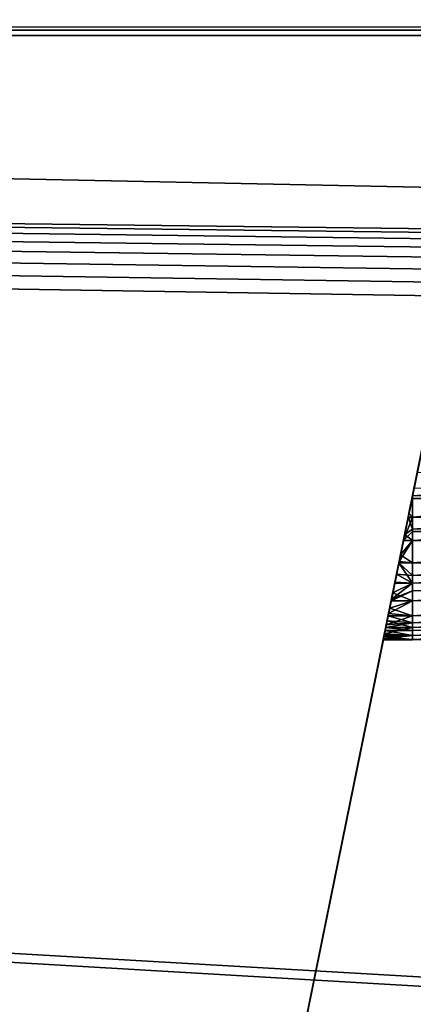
# Model space of a CAD drawing. Extents: x 3 to 600, y 3 to 274.
# Tile 114 of 256: x 121.82 to 123.87, y 266.06 to 271.19. Entities that reach past the tile are written whole.
import ezdxf

# ---------------------------------------------------------------- set-up
doc = ezdxf.new("R2010")
doc.units = 0

msp = doc.modelspace()

# ---------------------------------------------------------------- linework, layer by layer
for points in [[(122.402885, 261.509979, 47.032116), (113.685005, 265.509979, 46.218307), (124.885002, 273.709991, 44.549999)], [(124.885002, 273.709991, 44.549999), (113.685005, 265.509979, 46.218307), (113.685005, 273.409973, 44.611034)], [(124.885002, 273.709991, 68.349998), (113.685005, 273.409973, 68.288963), (122.402885, 261.509979, 65.867882)], [(124.885002, 273.709991, 44.549999), (123.867737, 268.709991, 54.199997), (122.402885, 261.509979, 47.032116)], [(122.402885, 261.509979, 65.867882), (123.845169, 268.59903, 58.691746), (124.885002, 273.709991, 68.349998)], [(124.885002, 273.709991, 68.349998), (123.845169, 268.59903, 58.691746), (123.849426, 268.619965, 58.694576)], [(124.885002, 273.709991, 68.349998), (123.849426, 268.619965, 58.694576), (123.867737, 268.709991, 58.699997)], [(124.885002, 273.709991, 68.349998), (123.867737, 268.709991, 58.699997), (123.892136, 268.829895, 58.690464)], [(124.885002, 273.709991, 44.549999), (123.876183, 268.751465, 54.201118), (123.867737, 268.709991, 54.199997)], [(122.402885, 261.509979, 65.867882), (113.685005, 273.409973, 68.288963), (113.685005, 265.509979, 66.681686)], [(113.317566, 263.709991, 20.949999), (256.610016, 263.709991, 20.949999), (256.610016, 272.709991, 20.949999)], [(113.317566, 263.709991, 20.949999), (256.610016, 272.709991, 20.949999), (113.317566, 272.709991, 20.949999)], [(113.317566, 263.709991, 19.949999), (113.317566, 272.709991, 19.949999), (256.610016, 272.709991, 19.949999)], [(113.317566, 263.709991, 19.949999), (256.610016, 272.709991, 19.949999), (256.610016, 263.709991, 19.949999)], [(113.317566, 263.709991, 272.950012), (256.610016, 263.709991, 272.950012), (256.610016, 272.709991, 272.950012)], [(113.317566, 263.709991, 272.950012), (256.610016, 272.709991, 272.950012), (113.317566, 272.709991, 272.950012)], [(113.317566, 263.709991, 271.950012), (113.317566, 272.709991, 271.950012), (256.610016, 272.709991, 271.950012)], [(113.317566, 263.709991, 271.950012), (256.610016, 272.709991, 271.950012), (256.610016, 263.709991, 271.950012)], [(42.984993, 272.009979, 241.099991), (559.984985, 272.009979, 241.099991), (42.984993, 261.209991, 241.099991)], [(42.984993, 261.209991, 241.099991), (559.984985, 272.009979, 241.099991), (559.984985, 261.209991, 241.099991)], [(42.984993, 261.209991, 241.699997), (559.984985, 261.209991, 241.699997), (42.984993, 272.009979, 241.699997)], [(42.984993, 272.009979, 241.699997), (559.984985, 261.209991, 241.699997), (559.984985, 272.009979, 241.699997)], [(559.984985, 272.009979, 100.299995), (42.984993, 272.009979, 100.299995), (559.984985, 261.209991, 100.299995)], [(559.984985, 261.209991, 100.299995), (42.984993, 272.009979, 100.299995), (42.984993, 261.209991, 100.299995)], [(559.984985, 261.209991, 99.699997), (42.984993, 261.209991, 99.699997), (559.984985, 272.009979, 99.699997)], [(559.984985, 272.009979, 99.699997), (42.984993, 261.209991, 99.699997), (42.984993, 272.009979, 99.699997)], [(563.484985, 271.109985, 256.950012), (38.785011, 271.109985, 256.950012), (38.785011, 271.387817, 256.974304)], [(563.484985, 271.109985, 256.950012), (38.785011, 271.387817, 256.974304), (563.484985, 271.387817, 256.974304)], [(39.485008, 271.109985, 35.949997), (563.484985, 271.109985, 35.949997), (563.484985, 271.387817, 35.925694)], [(39.485008, 271.109985, 35.949997), (563.484985, 271.387817, 35.925694), (39.485008, 271.387817, 35.925694)], [(563.484985, 271.28363, 257.565186), (38.785011, 271.28363, 257.565186), (563.484985, 271.109985, 257.549988)], [(563.484985, 271.109985, 257.549988), (38.785011, 271.28363, 257.565186), (38.785011, 271.109985, 257.549988)], [(39.485008, 271.28363, 35.334805), (563.484985, 271.28363, 35.334805), (39.485008, 271.109985, 35.349995)], [(39.485008, 271.109985, 35.349995), (563.484985, 271.28363, 35.334805), (563.484985, 271.109985, 35.349995)], [(539.569885, 264.316956, 256.950012), (38.785011, 271.109985, 256.950012), (539.878052, 264.625092, 256.950012)], [(539.878052, 264.625092, 256.950012), (38.785011, 271.109985, 256.950012), (540.234985, 264.875061, 256.950012)], [(539.569885, 264.316956, 256.950012), (61.919125, 265.171997, 256.950012), (38.785011, 271.109985, 256.950012)], [(563.484985, 271.109985, 256.950012), (541.050903, 265.171997, 256.950012), (38.785011, 271.109985, 256.950012)], [(38.785011, 271.109985, 256.950012), (541.050903, 265.171997, 256.950012), (540.629944, 265.059204, 256.950012)], [(38.785011, 271.109985, 256.950012), (540.629944, 265.059204, 256.950012), (540.234985, 264.875061, 256.950012)], [(61.485008, 265.209991, 257.549988), (539.02301, 263.144104, 257.549988), (38.785011, 271.109985, 257.549988)], [(38.785011, 271.109985, 257.549988), (539.02301, 263.144104, 257.549988), (539.135742, 263.565033, 257.549988)], [(38.785011, 271.109985, 257.549988), (539.135742, 263.565033, 257.549988), (539.319946, 263.959991, 257.549988)], [(539.319946, 263.959991, 257.549988), (539.569885, 264.316956, 257.549988), (38.785011, 271.109985, 257.549988)], [(38.785011, 271.109985, 257.549988), (539.569885, 264.316956, 257.549988), (539.878052, 264.625092, 257.549988)], [(38.785011, 271.109985, 257.549988), (539.878052, 264.625092, 257.549988), (540.234985, 264.875061, 257.549988)], [(540.234985, 264.875061, 257.549988), (540.629944, 265.059204, 257.549988), (38.785011, 271.109985, 257.549988)], [(38.785011, 271.109985, 257.549988), (540.629944, 265.059204, 257.549988), (541.050903, 265.171997, 257.549988)], [(38.785011, 271.109985, 257.549988), (541.050903, 265.171997, 257.549988), (563.484985, 271.109985, 257.549988)], [(563.484985, 271.109985, 35.349995), (140.985001, 265.209991, 35.349995), (39.485008, 271.109985, 35.349995)], [(39.485008, 271.109985, 35.349995), (140.985001, 265.209991, 35.349995), (139.985001, 265.209991, 35.349995)], [(39.485008, 271.109985, 35.349995), (139.985001, 265.209991, 35.349995), (39.485008, 234.309982, 35.349995)], [(140.985001, 265.209991, 35.949997), (563.484985, 271.109985, 35.949997), (39.485008, 271.109985, 35.949997)], [(39.485008, 234.309982, 35.949997), (139.985001, 260.209991, 35.949997), (39.485008, 271.109985, 35.949997)], [(39.485008, 271.109985, 35.949997), (139.985001, 260.209991, 35.949997), (139.985001, 265.209991, 35.949997)], [(39.485008, 271.109985, 35.949997), (139.985001, 265.209991, 35.949997), (140.985001, 265.209991, 35.949997)], [(123.740585, 268.084991, 55.364594), (123.968956, 269.207458, 57.388321), (123.735352, 268.059265, 55.322941)], [(123.735352, 268.059265, 55.322941), (123.968956, 269.207458, 57.388321), (123.948692, 269.10788, 57.31406)], [(123.740585, 268.084991, 55.364594), (123.748833, 268.125519, 55.42001), (123.968956, 269.207458, 57.388321)], [(123.748833, 268.125519, 55.42001), (123.756409, 268.162781, 55.462898), (123.968956, 269.207458, 57.388321)], [(123.968956, 269.207458, 57.388321), (123.756409, 268.162781, 55.462898), (123.765091, 268.205444, 55.504929)], [(123.968956, 269.207458, 57.388321), (123.765091, 268.205444, 55.504929), (123.775345, 268.255859, 55.546875)], [(123.775345, 268.255859, 55.546875), (123.784782, 268.302216, 55.579468), (123.968956, 269.207458, 57.388321)], [(123.968956, 269.207458, 57.388321), (123.784782, 268.302216, 55.579468), (123.79686, 268.361603, 55.61417)], [(123.968956, 269.207458, 57.388321), (123.79686, 268.361603, 55.61417), (123.805252, 268.402832, 55.634224)], [(123.805252, 268.402832, 55.634224), (123.820351, 268.477051, 55.662914), (123.968956, 269.207458, 57.388321)], [(123.968956, 269.207458, 57.388321), (123.820351, 268.477051, 55.662914), (123.827011, 268.509766, 55.672779)], [(123.968956, 269.207458, 57.388321), (123.827011, 268.509766, 55.672779), (123.845169, 268.59903, 55.691746)], [(123.845169, 268.59903, 55.691746), (123.849426, 268.619965, 55.694576), (123.968956, 269.207458, 57.388321)], [(123.968956, 269.207458, 57.388321), (123.849426, 268.619965, 55.694576), (123.867737, 268.709991, 55.699997)], [(123.968956, 269.207458, 57.388321), (123.867737, 268.709991, 55.699997), (123.892136, 268.829895, 55.690464)], [(123.735352, 268.059265, 55.322941), (123.948692, 269.10788, 57.31406), (123.937775, 269.05423, 57.283688)], [(123.937775, 269.05423, 57.283688), (123.926186, 268.997223, 57.257328), (123.735352, 268.059265, 55.322941)], [(123.735352, 268.059265, 55.322941), (123.926186, 268.997223, 57.257328), (123.901619, 268.876526, 57.218662)], [(123.735352, 268.059265, 55.322941), (123.901619, 268.876526, 57.218662), (123.886856, 268.803955, 57.205833)], [(125.970642, 268.859375, 58.695633), (123.892136, 268.829895, 58.690464), (123.867737, 268.709991, 58.699997)], [(125.970642, 268.859375, 58.695633), (123.867737, 268.709991, 58.699997), (125.970901, 268.778564, 58.699997)], [(125.970642, 268.859375, 55.695633), (123.892136, 268.829895, 55.690464), (123.867737, 268.709991, 55.699997)], [(125.970642, 268.859375, 55.695633), (123.867737, 268.709991, 55.699997), (125.970901, 268.778564, 55.699997)], [(123.886856, 268.803955, 57.205833), (123.876183, 268.751465, 57.201122), (123.735352, 268.059265, 55.322941)], [(125.97094, 268.765167, 54.200119), (123.867737, 268.709991, 54.199997), (125.970901, 268.778564, 54.199997)], [(123.867737, 268.709991, 55.699997), (123.867737, 268.59903, 55.691746), (125.970901, 268.778564, 55.699997)], [(125.970901, 268.778564, 55.699997), (123.867737, 268.59903, 55.691746), (125.971184, 268.691193, 55.694893)], [(123.876183, 268.751465, 57.201122), (125.970901, 268.778564, 57.199997), (123.867737, 268.709991, 57.199997)], [(125.97094, 268.765167, 57.200119), (123.867737, 268.709991, 57.199997), (125.970901, 268.778564, 57.199997)], [(123.867737, 268.709991, 58.699997), (123.867737, 268.59903, 58.691746), (125.970901, 268.778564, 58.699997)], [(125.970901, 268.778564, 58.699997), (123.867737, 268.59903, 58.691746), (125.971184, 268.691193, 58.694893)], [(123.876183, 268.751465, 54.201118), (125.970901, 268.778564, 54.199997), (123.867737, 268.709991, 54.199997)], [(123.735352, 268.059265, 55.322941), (123.876183, 268.751465, 57.201122), (123.867737, 268.709991, 57.199997)], [(123.867737, 268.696594, 54.200119), (123.867737, 268.709991, 54.199997), (125.97094, 268.765167, 54.200119)], [(125.971222, 268.67627, 54.207005), (123.867737, 268.696594, 54.200119), (125.97094, 268.765167, 54.200119)], [(123.867737, 268.696594, 57.200119), (123.867737, 268.709991, 57.199997), (125.97094, 268.765167, 57.200119)], [(125.971222, 268.67627, 57.207005), (123.867737, 268.696594, 57.200119), (125.97094, 268.765167, 57.200119)], [(122.402885, 261.509979, 47.032116), (123.867737, 268.709991, 54.199997), (123.84375, 268.592072, 54.209328)], [(123.735352, 268.059265, 55.322941), (123.867737, 268.709991, 57.199997), (123.84375, 268.592072, 57.209328)], [(123.867737, 268.709991, 57.199997), (123.867737, 268.696594, 57.200119), (123.84375, 268.592072, 57.209328)], [(123.867737, 268.709991, 54.199997), (123.867737, 268.696594, 54.200119), (123.84375, 268.592072, 54.209328)], [(123.84375, 268.592072, 57.209328), (123.867737, 268.696594, 57.200119), (123.867737, 268.59903, 57.208252)], [(123.84375, 268.592072, 54.209328), (123.867737, 268.696594, 54.200119), (123.867737, 268.59903, 54.208252)], [(123.867737, 268.709991, 58.699997), (123.849426, 268.619965, 58.694576), (123.867737, 268.59903, 58.691746)], [(123.867737, 268.709991, 55.699997), (123.849426, 268.619965, 55.694576), (123.867737, 268.59903, 55.691746)], [(123.867737, 268.59903, 54.208252), (123.867737, 268.696594, 54.200119), (125.971222, 268.67627, 54.207005)], [(123.867737, 268.59903, 57.208252), (123.867737, 268.696594, 57.200119), (125.971222, 268.67627, 57.207005)], [(123.867737, 268.59903, 55.691746), (123.867737, 268.536377, 55.679626), (125.971184, 268.691193, 55.694893)], [(125.971184, 268.691193, 55.694893), (123.867737, 268.536377, 55.679626), (125.971458, 268.604919, 55.679626)], [(123.867737, 268.59903, 58.691746), (123.867737, 268.536377, 58.679626), (125.971184, 268.691193, 58.694893)], [(125.971184, 268.691193, 58.694893), (123.867737, 268.536377, 58.679626), (125.971458, 268.604919, 58.679626)], [(125.971497, 268.59256, 54.223419), (123.867737, 268.59903, 54.208252), (125.971222, 268.67627, 54.207005)], [(125.971497, 268.59256, 57.223419), (123.867737, 268.59903, 57.208252), (125.971222, 268.67627, 57.207005)], [(123.867737, 268.59903, 58.691746), (123.849426, 268.619965, 58.694576), (123.845169, 268.59903, 58.691746)], [(123.867737, 268.59903, 55.691746), (123.849426, 268.619965, 55.694576), (123.845169, 268.59903, 55.691746)], [(122.402885, 261.509979, 65.867882), (123.827011, 268.509766, 58.672779), (123.845169, 268.59903, 58.691746)], [(122.402885, 261.509979, 47.032116), (123.84375, 268.592072, 54.209328), (123.820366, 268.477142, 54.237061)], [(123.820366, 268.477142, 57.237061), (123.725052, 268.008636, 55.215755), (123.84375, 268.592072, 57.209328)], [(123.84375, 268.592072, 57.209328), (123.725052, 268.008636, 55.215755), (123.728317, 268.024658, 55.254704)], [(123.84375, 268.592072, 57.209328), (123.728317, 268.024658, 55.254704), (123.735352, 268.059265, 55.322941)], [(123.84375, 268.592072, 57.209328), (123.867737, 268.59903, 57.208252), (123.820366, 268.477142, 57.237061)], [(123.867737, 268.59903, 57.208252), (123.867737, 268.524017, 57.223419), (123.820366, 268.477142, 57.237061)], [(123.84375, 268.592072, 54.209328), (123.867737, 268.59903, 54.208252), (123.820366, 268.477142, 54.237061)], [(123.867737, 268.59903, 54.208252), (123.867737, 268.524017, 54.223419), (123.820366, 268.477142, 54.237061)], [(123.867737, 268.536377, 58.679626), (123.845169, 268.59903, 58.691746), (123.827011, 268.509766, 58.672779)], [(123.867737, 268.536377, 55.679626), (123.845169, 268.59903, 55.691746), (123.827011, 268.509766, 55.672779)], [(123.867737, 268.59903, 58.691746), (123.845169, 268.59903, 58.691746), (123.867737, 268.536377, 58.679626)], [(123.867737, 268.59903, 55.691746), (123.845169, 268.59903, 55.691746), (123.867737, 268.536377, 55.679626)], [(123.867737, 268.536377, 55.679626), (123.867737, 268.477051, 55.662907), (125.971458, 268.604919, 55.679626)], [(125.971458, 268.604919, 55.679626), (123.867737, 268.477051, 55.662907), (125.971725, 268.520874, 55.654354)], [(123.867737, 268.536377, 58.679626), (123.867737, 268.477051, 58.662907), (125.971458, 268.604919, 58.679626)], [(125.971458, 268.604919, 58.679626), (123.867737, 268.477051, 58.662907), (125.971725, 268.520874, 58.654354)], [(123.867737, 268.524017, 54.223419), (123.867737, 268.59903, 54.208252), (125.971497, 268.59256, 54.223419)], [(123.867737, 268.524017, 57.223419), (123.867737, 268.59903, 57.208252), (125.971497, 268.59256, 57.223419)], [(125.971756, 268.510529, 54.249512), (123.867737, 268.524017, 54.223419), (125.971497, 268.59256, 54.223419)], [(125.971756, 268.510529, 57.249512), (123.867737, 268.524017, 57.223419), (125.971497, 268.59256, 57.223419)], [(123.820366, 268.477142, 57.237061), (123.867737, 268.524017, 57.223419), (123.867737, 268.477051, 57.237091)], [(123.820366, 268.477142, 54.237061), (123.867737, 268.524017, 54.223419), (123.867737, 268.477051, 54.237091)], [(123.867737, 268.536377, 58.679626), (123.827011, 268.509766, 58.672779), (123.867737, 268.477051, 58.662907)], [(123.867737, 268.536377, 55.679626), (123.827011, 268.509766, 55.672779), (123.867737, 268.477051, 55.662907)], [(123.867737, 268.477051, 54.237091), (123.867737, 268.524017, 54.223419), (125.971756, 268.510529, 54.249512)], [(123.867737, 268.477051, 57.237091), (123.867737, 268.524017, 57.223419), (125.971756, 268.510529, 57.249512)], [(123.867737, 268.477051, 55.662907), (123.867737, 268.361572, 55.614151), (125.971725, 268.520874, 55.654354)], [(125.971725, 268.520874, 55.654354), (123.867737, 268.361572, 55.614151), (125.971985, 268.440277, 55.619396)], [(123.867737, 268.477051, 58.662907), (123.867737, 268.361572, 58.614151), (125.971725, 268.520874, 58.654354)], [(125.971725, 268.520874, 58.654354), (123.867737, 268.361572, 58.614151), (125.971985, 268.440277, 58.619396)], [(123.820351, 268.477051, 58.662914), (123.827011, 268.509766, 58.672779), (122.402885, 261.509979, 65.867882)], [(123.820366, 268.477142, 54.237061), (123.798172, 268.368042, 54.282486), (122.402885, 261.509979, 47.032116)], [(122.402885, 261.509979, 65.867882), (123.805252, 268.402832, 58.634224), (123.820351, 268.477051, 58.662914)], [(123.820366, 268.477142, 57.237061), (123.719933, 267.98349, 55.136295), (123.725052, 268.008636, 55.215755)], [(123.798172, 268.368042, 57.282486), (123.719933, 267.98349, 55.136295), (123.820366, 268.477142, 57.237061)], [(123.820366, 268.477142, 57.237061), (123.867737, 268.477051, 57.237091), (123.798172, 268.368042, 57.282486)], [(123.820366, 268.477142, 54.237061), (123.867737, 268.477051, 54.237091), (123.798172, 268.368042, 54.282486)], [(123.798172, 268.368042, 57.282486), (123.867737, 268.477051, 57.237091), (123.867737, 268.361572, 57.285843)], [(123.798172, 268.368042, 54.282486), (123.867737, 268.477051, 54.237091), (123.867737, 268.361572, 54.285843)], [(123.867737, 268.477051, 58.662907), (123.805252, 268.402832, 58.634224), (123.867737, 268.361572, 58.614151)], [(123.867737, 268.477051, 58.662907), (123.820351, 268.477051, 58.662914), (123.805252, 268.402832, 58.634224)], [(123.867737, 268.477051, 55.662907), (123.805252, 268.402832, 55.634224), (123.867737, 268.361572, 55.614151)], [(123.867737, 268.477051, 55.662907), (123.820351, 268.477051, 55.662914), (123.805252, 268.402832, 55.634224)], [(123.867737, 268.477051, 58.662907), (123.827011, 268.509766, 58.672779), (123.820351, 268.477051, 58.662914)], [(123.867737, 268.477051, 55.662907), (123.827011, 268.509766, 55.672779), (123.820351, 268.477051, 55.662914)], [(125.972008, 268.431335, 54.285187), (123.867737, 268.477051, 54.237091), (125.971756, 268.510529, 54.249512)], [(125.972008, 268.431335, 57.285187), (123.867737, 268.477051, 57.237091), (125.971756, 268.510529, 57.249512)], [(123.867737, 268.361572, 54.285843), (123.867737, 268.477051, 54.237091), (125.972008, 268.431335, 54.285187)], [(123.867737, 268.361572, 57.285843), (123.867737, 268.477051, 57.237091), (125.972008, 268.431335, 57.285187)], [(123.867737, 268.361572, 55.614151), (123.867737, 268.295715, 55.575207), (125.971985, 268.440277, 55.619396)], [(125.971985, 268.440277, 55.619396), (123.867737, 268.295715, 55.575207), (125.972221, 268.364227, 55.575207)], [(123.867737, 268.361572, 58.614151), (123.867737, 268.295715, 58.575207), (125.971985, 268.440277, 58.619396)], [(125.971985, 268.440277, 58.619396), (123.867737, 268.295715, 58.575207), (125.972221, 268.364227, 58.575207)], [(125.972252, 268.356262, 54.330135), (123.867737, 268.361572, 54.285843), (125.972008, 268.431335, 54.285187)], [(125.972252, 268.356262, 57.330135), (123.867737, 268.361572, 57.285843), (125.972008, 268.431335, 57.285187)], [(122.402885, 261.509979, 65.867882), (123.79686, 268.361603, 58.61417), (123.805252, 268.402832, 58.634224)], [(122.402885, 261.509979, 47.032116), (123.798172, 268.368042, 54.282486), (123.796852, 268.361572, 54.285839)], [(123.798172, 268.368042, 57.282486), (123.796852, 268.361572, 57.285839), (122.402885, 261.509979, 47.032116)], [(122.402885, 261.509979, 47.032116), (123.719933, 267.98349, 55.136295), (123.798172, 268.368042, 57.282486)], [(123.784782, 268.302216, 58.579468), (123.79686, 268.361603, 58.61417), (122.402885, 261.509979, 65.867882)], [(122.402885, 261.509979, 47.032116), (123.796852, 268.361572, 54.285839), (123.776184, 268.259979, 54.349998)], [(122.402885, 261.509979, 47.032116), (123.796852, 268.361572, 57.285839), (123.776184, 268.259979, 57.349998)], [(123.867737, 268.255798, 57.353149), (123.776184, 268.259979, 57.349998), (123.796852, 268.361572, 57.285839)], [(123.867737, 268.255798, 54.353149), (123.776184, 268.259979, 54.349998), (123.796852, 268.361572, 54.285839)], [(123.867737, 268.295715, 58.575207), (123.79686, 268.361603, 58.61417), (123.784782, 268.302216, 58.579468)], [(123.867737, 268.295715, 55.575207), (123.79686, 268.361603, 55.61417), (123.784782, 268.302216, 55.579468)], [(123.798172, 268.368042, 57.282486), (123.867737, 268.361572, 57.285843), (123.796852, 268.361572, 57.285839)], [(123.798172, 268.368042, 54.282486), (123.867737, 268.361572, 54.285843), (123.796852, 268.361572, 54.285839)], [(123.796852, 268.361572, 57.285839), (123.867737, 268.361572, 57.285843), (123.867737, 268.255798, 57.353149)], [(123.796852, 268.361572, 54.285839), (123.867737, 268.361572, 54.285843), (123.867737, 268.255798, 54.353149)], [(123.867737, 268.361572, 58.614151), (123.805252, 268.402832, 58.634224), (123.79686, 268.361603, 58.61417)], [(123.867737, 268.361572, 55.614151), (123.805252, 268.402832, 55.634224), (123.79686, 268.361603, 55.61417)], [(123.867737, 268.361572, 58.614151), (123.79686, 268.361603, 58.61417), (123.867737, 268.295715, 58.575207)], [(123.867737, 268.361572, 55.614151), (123.79686, 268.361603, 55.61417), (123.867737, 268.295715, 55.575207)], [(123.867737, 268.295715, 55.575207), (123.867737, 268.255798, 55.546844), (125.972221, 268.364227, 55.575207)], [(125.972221, 268.364227, 55.575207), (123.867737, 268.255798, 55.546844), (125.97245, 268.293274, 55.5219)], [(123.867737, 268.295715, 58.575207), (123.867737, 268.255798, 58.546844), (125.972221, 268.364227, 58.575207)], [(125.972221, 268.364227, 58.575207), (123.867737, 268.255798, 58.546844), (125.97245, 268.293274, 58.5219)], [(123.867737, 268.255798, 54.353149), (123.867737, 268.361572, 54.285843), (125.972252, 268.356262, 54.330135)], [(123.867737, 268.255798, 57.353149), (123.867737, 268.361572, 57.285843), (125.972252, 268.356262, 57.330135)], [(125.972481, 268.283539, 54.386494), (123.867737, 268.255798, 54.353149), (125.972252, 268.356262, 54.330135)], [(125.972481, 268.283539, 57.386494), (123.867737, 268.255798, 57.353149), (125.972252, 268.356262, 57.330135)], [(122.402885, 261.509979, 65.867882), (123.775345, 268.255859, 58.546875), (123.784782, 268.302216, 58.579468)], [(123.776184, 268.259979, 54.349998), (123.758263, 268.171906, 54.42754), (122.402885, 261.509979, 47.032116)], [(122.402885, 261.509979, 47.032116), (123.776184, 268.259979, 57.349998), (123.758263, 268.171906, 57.42754)], [(123.867737, 268.255798, 57.353149), (123.758263, 268.171906, 57.42754), (123.776184, 268.259979, 57.349998)], [(123.867737, 268.255798, 54.353149), (123.758263, 268.171906, 54.42754), (123.776184, 268.259979, 54.349998)], [(123.867737, 268.255798, 58.546844), (123.784782, 268.302216, 58.579468), (123.775345, 268.255859, 58.546875)], [(123.867737, 268.255798, 55.546844), (123.784782, 268.302216, 55.579468), (123.775345, 268.255859, 55.546875)], [(123.867737, 268.295715, 58.575207), (123.784782, 268.302216, 58.579468), (123.867737, 268.255798, 58.546844)], [(123.867737, 268.295715, 55.575207), (123.784782, 268.302216, 55.579468), (123.867737, 268.255798, 55.546844)], [(123.867737, 268.255798, 55.546844), (123.867737, 268.16275, 55.462864), (125.97245, 268.293274, 55.5219)], [(125.97245, 268.293274, 55.5219), (123.867737, 268.16275, 55.462864), (125.972649, 268.229584, 55.461094)], [(123.867737, 268.255798, 58.546844), (123.867737, 268.16275, 58.462864), (125.97245, 268.293274, 58.5219)], [(125.97245, 268.293274, 58.5219), (123.867737, 268.16275, 58.462864), (125.972649, 268.229584, 58.461094)], [(123.867737, 268.215057, 54.386494), (123.867737, 268.255798, 54.353149), (125.972481, 268.283539, 54.386494)], [(125.972679, 268.220276, 54.449085), (123.867737, 268.215057, 54.386494), (125.972481, 268.283539, 54.386494)], [(123.867737, 268.215057, 57.386494), (123.867737, 268.255798, 57.353149), (125.972481, 268.283539, 57.386494)], [(125.972679, 268.220276, 57.449085), (123.867737, 268.215057, 57.386494), (125.972481, 268.283539, 57.386494)], [(122.402885, 261.509979, 65.867882), (123.765091, 268.205444, 58.504929), (123.775345, 268.255859, 58.546875)], [(123.756409, 268.162781, 58.462898), (123.765091, 268.205444, 58.504929), (122.402885, 261.509979, 65.867882)], [(123.867737, 268.16275, 57.43713), (123.756409, 268.16275, 57.437119), (123.867737, 268.215057, 57.386494)], [(123.867737, 268.215057, 57.386494), (123.756409, 268.16275, 57.437119), (123.758263, 268.171906, 57.42754)], [(123.867737, 268.16275, 54.43713), (123.756409, 268.16275, 54.437119), (123.867737, 268.215057, 54.386494)], [(123.867737, 268.215057, 54.386494), (123.756409, 268.16275, 54.437119), (123.758263, 268.171906, 54.42754)], [(123.867737, 268.16275, 58.462864), (123.765091, 268.205444, 58.504929), (123.756409, 268.162781, 58.462898)], [(123.867737, 268.16275, 55.462864), (123.765091, 268.205444, 55.504929), (123.756409, 268.162781, 55.462898)], [(123.867737, 268.215057, 57.386494), (123.758263, 268.171906, 57.42754), (123.867737, 268.255798, 57.353149)], [(123.867737, 268.215057, 54.386494), (123.758263, 268.171906, 54.42754), (123.867737, 268.255798, 54.353149)], [(123.867737, 268.255798, 58.546844), (123.775345, 268.255859, 58.546875), (123.765091, 268.205444, 58.504929)], [(123.867737, 268.255798, 55.546844), (123.775345, 268.255859, 55.546875), (123.765091, 268.205444, 55.504929)], [(123.867737, 268.255798, 58.546844), (123.765091, 268.205444, 58.504929), (123.867737, 268.16275, 58.462864)], [(123.867737, 268.255798, 55.546844), (123.765091, 268.205444, 55.504929), (123.867737, 268.16275, 55.462864)], [(123.867737, 268.16275, 55.462864), (123.867737, 268.084961, 55.364559), (125.972649, 268.229584, 55.461094)], [(125.972649, 268.229584, 55.461094), (123.867737, 268.084961, 55.364559), (125.972847, 268.167725, 55.385338)], [(123.867737, 268.16275, 58.462864), (123.867737, 268.084961, 58.364559), (125.972649, 268.229584, 58.461094)], [(125.972649, 268.229584, 58.461094), (123.867737, 268.084961, 58.364559), (125.972847, 268.167725, 58.385338)], [(123.867737, 268.16275, 54.43713), (123.867737, 268.215057, 54.386494), (125.972679, 268.220276, 54.449085)], [(125.972862, 268.164459, 54.519287), (123.867737, 268.16275, 54.43713), (125.972679, 268.220276, 54.449085)], [(123.867737, 268.16275, 57.43713), (123.867737, 268.215057, 57.386494), (125.972679, 268.220276, 57.449085)], [(125.972862, 268.164459, 57.519287), (123.867737, 268.16275, 57.43713), (125.972679, 268.220276, 57.449085)], [(123.758263, 268.171906, 57.42754), (123.756409, 268.16275, 57.437119), (122.402885, 261.509979, 47.032116)], [(122.402885, 261.509979, 47.032116), (123.758263, 268.171906, 54.42754), (123.756409, 268.16275, 54.437119)], [(122.402885, 261.509979, 65.867882), (123.748833, 268.125519, 58.42001), (123.756409, 268.162781, 58.462898)], [(122.402885, 261.509979, 47.032116), (123.756409, 268.16275, 57.437119), (123.743088, 268.09729, 57.517437)], [(122.402885, 261.509979, 47.032116), (123.756409, 268.16275, 54.437119), (123.743088, 268.09729, 54.517437)], [(123.867737, 268.084961, 57.535435), (123.743088, 268.09729, 57.517437), (123.867737, 268.16275, 57.43713)], [(123.867737, 268.16275, 57.43713), (123.743088, 268.09729, 57.517437), (123.756409, 268.16275, 57.437119)], [(123.867737, 268.084961, 54.535435), (123.743088, 268.09729, 54.517437), (123.867737, 268.16275, 54.43713)], [(123.867737, 268.16275, 54.43713), (123.743088, 268.09729, 54.517437), (123.756409, 268.16275, 54.437119)], [(123.867737, 268.16275, 58.462864), (123.756409, 268.162781, 58.462898), (123.748833, 268.125519, 58.42001)], [(123.867737, 268.16275, 55.462864), (123.756409, 268.162781, 55.462898), (123.748833, 268.125519, 55.42001)], [(123.867737, 268.16275, 58.462864), (123.748833, 268.125519, 58.42001), (123.867737, 268.084961, 58.364559)], [(123.867737, 268.16275, 55.462864), (123.748833, 268.125519, 55.42001), (123.867737, 268.084961, 55.364559)], [(123.867737, 268.084961, 55.364559), (123.867737, 268.048126, 55.302742), (125.972847, 268.167725, 55.385338)], [(125.972847, 268.167725, 55.385338), (123.867737, 268.048126, 55.302742), (125.973015, 268.116577, 55.302742)], [(123.867737, 268.084961, 58.364559), (123.867737, 268.048126, 58.302742), (125.972847, 268.167725, 58.385338)], [(125.972847, 268.167725, 58.385338), (123.867737, 268.048126, 58.302742), (125.973015, 268.116577, 58.302742)], [(123.867737, 268.084961, 54.535435), (123.867737, 268.16275, 54.43713), (125.972862, 268.164459, 54.519287)], [(125.973015, 268.117126, 54.596241), (123.867737, 268.084961, 54.535435), (125.972862, 268.164459, 54.519287)], [(123.867737, 268.084961, 57.535435), (123.867737, 268.16275, 57.43713), (125.972862, 268.164459, 57.519287)], [(125.973015, 268.117126, 57.596241), (123.867737, 268.084961, 57.535435), (125.972862, 268.164459, 57.519287)], [(122.402885, 261.509979, 65.867882), (123.740585, 268.084991, 58.364594), (123.748833, 268.125519, 58.42001)], [(123.867737, 268.084961, 58.364559), (123.748833, 268.125519, 58.42001), (123.740585, 268.084991, 58.364594)], [(123.867737, 268.084961, 55.364559), (123.748833, 268.125519, 55.42001), (123.740585, 268.084991, 55.364594)], [(123.867737, 268.048645, 54.596241), (123.867737, 268.084961, 54.535435), (125.973015, 268.117126, 54.596241)], [(125.973129, 268.079132, 54.678959), (123.867737, 268.048645, 54.596241), (125.973015, 268.117126, 54.596241)], [(123.867737, 268.048645, 57.596241), (123.867737, 268.084961, 57.535435), (125.973015, 268.117126, 57.596241)], [(125.973129, 268.079132, 57.678959), (123.867737, 268.048645, 57.596241), (125.973015, 268.117126, 57.596241)], [(123.867737, 268.048126, 55.302742), (123.867737, 268.024658, 55.254673), (125.973015, 268.116577, 55.302742)], [(125.973015, 268.116577, 55.302742), (123.867737, 268.024658, 55.254673), (125.973137, 268.076843, 55.215092)], [(123.867737, 268.048126, 58.302742), (123.867737, 268.024658, 58.254673), (125.973015, 268.116577, 58.302742)], [(125.973015, 268.116577, 58.302742), (123.867737, 268.024658, 58.254673), (125.973137, 268.076843, 58.215092)], [(122.402885, 261.509979, 47.032116), (123.743088, 268.09729, 57.517437), (123.740585, 268.084991, 57.535416)], [(123.743088, 268.09729, 54.517437), (123.740585, 268.084991, 54.535416), (122.402885, 261.509979, 47.032116)], [(122.402885, 261.509979, 47.032116), (123.740585, 268.084991, 54.535416), (123.73098, 268.037781, 54.617336)], [(123.740585, 268.084991, 57.535416), (123.73098, 268.037781, 57.617336), (122.402885, 261.509979, 47.032116)], [(123.735352, 268.059265, 58.322941), (123.740585, 268.084991, 58.364594), (122.402885, 261.509979, 65.867882)], [(122.402885, 261.509979, 65.867882), (123.728317, 268.024658, 58.254704), (123.735352, 268.059265, 58.322941)], [(123.867737, 268.024658, 58.254673), (123.735352, 268.059265, 58.322941), (123.728317, 268.024658, 58.254704)], [(123.867737, 268.024658, 55.254673), (123.735352, 268.059265, 55.322941), (123.728317, 268.024658, 55.254704)], [(123.867737, 268.084961, 57.535435), (123.73098, 268.037781, 57.617336), (123.740585, 268.084991, 57.535416)], [(123.867737, 268.084961, 54.535435), (123.73098, 268.037781, 54.617336), (123.740585, 268.084991, 54.535416)], [(123.867737, 268.048645, 57.596241), (123.73098, 268.037781, 57.617336), (123.867737, 268.084961, 57.535435)], [(123.867737, 268.048645, 54.596241), (123.73098, 268.037781, 54.617336), (123.867737, 268.084961, 54.535435)], [(123.867737, 268.048126, 58.302742), (123.740585, 268.084991, 58.364594), (123.735352, 268.059265, 58.322941)], [(123.867737, 268.048126, 55.302742), (123.740585, 268.084991, 55.364594), (123.735352, 268.059265, 55.322941)], [(123.867737, 268.048126, 58.302742), (123.735352, 268.059265, 58.322941), (123.867737, 268.024658, 58.254673)], [(123.867737, 268.048126, 55.302742), (123.735352, 268.059265, 55.322941), (123.867737, 268.024658, 55.254673)], [(123.867737, 268.084961, 57.535435), (123.740585, 268.084991, 57.535416), (123.743088, 268.09729, 57.517437)], [(123.867737, 268.084961, 54.535435), (123.740585, 268.084991, 54.535416), (123.743088, 268.09729, 54.517437)], [(123.867737, 268.084961, 58.364559), (123.740585, 268.084991, 58.364594), (123.867737, 268.048126, 58.302742)], [(123.867737, 268.084961, 55.364559), (123.740585, 268.084991, 55.364594), (123.867737, 268.048126, 55.302742)], [(123.867737, 268.024658, 54.645325), (123.867737, 268.048645, 54.596241), (125.973129, 268.079132, 54.678959)], [(125.973221, 268.05127, 54.766335), (123.867737, 268.024658, 54.645325), (125.973129, 268.079132, 54.678959)], [(123.867737, 268.024658, 57.645325), (123.867737, 268.048645, 57.596241), (125.973129, 268.079132, 57.678959)], [(125.973221, 268.05127, 57.766335), (123.867737, 268.024658, 57.645325), (125.973129, 268.079132, 57.678959)], [(123.867737, 268.024658, 55.254673), (123.867737, 268.008392, 55.215092), (125.973137, 268.076843, 55.215092)], [(123.867737, 268.008392, 55.215092), (123.867737, 267.98349, 55.136276), (125.973137, 268.076843, 55.215092)], [(125.973137, 268.076843, 55.215092), (123.867737, 267.98349, 55.136276), (125.973228, 268.048889, 55.123928)], [(123.867737, 268.024658, 58.254673), (123.867737, 268.008392, 58.215092), (125.973137, 268.076843, 58.215092)], [(123.867737, 268.008392, 58.215092), (123.867737, 267.98349, 58.136276), (125.973137, 268.076843, 58.215092)], [(125.973137, 268.076843, 58.215092), (123.867737, 267.98349, 58.136276), (125.973228, 268.048889, 58.123928)], [(123.867737, 267.98349, 54.763721), (123.867737, 268.024658, 54.645325), (125.973221, 268.05127, 54.766335)], [(125.973274, 268.03421, 54.857151), (123.867737, 267.98349, 54.763721), (125.973221, 268.05127, 54.766335)], [(123.867737, 267.98349, 57.763721), (123.867737, 268.024658, 57.645325), (125.973221, 268.05127, 57.766335)], [(125.973274, 268.03421, 57.857151), (123.867737, 267.98349, 57.763721), (125.973221, 268.05127, 57.766335)], [(122.402885, 261.509979, 47.032116), (123.73098, 268.037781, 54.617336), (123.72831, 268.024658, 54.645298)], [(122.402885, 261.509979, 47.032116), (123.73098, 268.037781, 57.617336), (123.72831, 268.024658, 57.645298)], [(122.402885, 261.509979, 47.032116), (123.72831, 268.024658, 57.645298), (123.721481, 267.991119, 57.736134)], [(123.72831, 268.024658, 54.645298), (123.721481, 267.991119, 54.736134), (122.402885, 261.509979, 47.032116)], [(122.402885, 261.509979, 65.867882), (123.725052, 268.008636, 58.215755), (123.728317, 268.024658, 58.254704)], [(123.719933, 267.98349, 58.136295), (123.725052, 268.008636, 58.215755), (122.402885, 261.509979, 65.867882)], [(123.867737, 267.98349, 58.136276), (123.725052, 268.008636, 58.215755), (123.719933, 267.98349, 58.136295)], [(123.867737, 267.98349, 55.136276), (123.725052, 268.008636, 55.215755), (123.719933, 267.98349, 55.136295)], [(123.867737, 267.98349, 57.763721), (123.721481, 267.991119, 57.736134), (123.867737, 268.024658, 57.645325)], [(123.867737, 268.024658, 57.645325), (123.721481, 267.991119, 57.736134), (123.72831, 268.024658, 57.645298)], [(123.867737, 267.98349, 54.763721), (123.721481, 267.991119, 54.736134), (123.867737, 268.024658, 54.645325)], [(123.867737, 268.024658, 54.645325), (123.721481, 267.991119, 54.736134), (123.72831, 268.024658, 54.645298)], [(123.867737, 268.008392, 58.215092), (123.728317, 268.024658, 58.254704), (123.725052, 268.008636, 58.215755)], [(123.867737, 268.008392, 55.215092), (123.728317, 268.024658, 55.254704), (123.725052, 268.008636, 55.215755)], [(123.867737, 268.008392, 58.215092), (123.725052, 268.008636, 58.215755), (123.867737, 267.98349, 58.136276)], [(123.867737, 268.008392, 55.215092), (123.725052, 268.008636, 55.215755), (123.867737, 267.98349, 55.136276)], [(123.867737, 268.024658, 57.645325), (123.72831, 268.024658, 57.645298), (123.867737, 268.048645, 57.596241)], [(123.867737, 268.048645, 57.596241), (123.72831, 268.024658, 57.645298), (123.73098, 268.037781, 57.617336)], [(123.867737, 268.024658, 54.645325), (123.72831, 268.024658, 54.645298), (123.867737, 268.048645, 54.596241)], [(123.867737, 268.048645, 54.596241), (123.72831, 268.024658, 54.645298), (123.73098, 268.037781, 54.617336)], [(123.867737, 268.024658, 58.254673), (123.728317, 268.024658, 58.254704), (123.867737, 268.008392, 58.215092)], [(123.867737, 268.024658, 55.254673), (123.728317, 268.024658, 55.254704), (123.867737, 268.008392, 55.215092)], [(123.867737, 267.98349, 55.136276), (123.867737, 267.962616, 55.012672), (125.973228, 268.048889, 55.123928)], [(125.973228, 268.048889, 55.123928), (123.867737, 267.962616, 55.012672), (125.973282, 268.032806, 55.030769)], [(123.867737, 267.98349, 58.136276), (123.867737, 267.962616, 58.012672), (125.973228, 268.048889, 58.123928)], [(125.973228, 268.048889, 58.123928), (123.867737, 267.962616, 58.012672), (125.973282, 268.032806, 58.030769)], [(123.867737, 267.962616, 54.887321), (123.867737, 267.98349, 54.763721), (125.973274, 268.03421, 54.857151)], [(125.973297, 268.028442, 54.949997), (123.867737, 267.962616, 54.887321), (125.973274, 268.03421, 54.857151)], [(123.867737, 267.962616, 57.887321), (123.867737, 267.98349, 57.763721), (125.973274, 268.03421, 57.857151)], [(125.973297, 268.028442, 57.949997), (123.867737, 267.962616, 57.887321), (125.973274, 268.03421, 57.857151)], [(123.867737, 267.962616, 55.012672), (123.867737, 267.959991, 54.949997), (125.973282, 268.032806, 55.030769)], [(125.973282, 268.032806, 55.030769), (123.867737, 267.959991, 54.949997), (125.973297, 268.028442, 54.949997)], [(123.867737, 267.962616, 58.012672), (123.867737, 267.959991, 57.949997), (125.973282, 268.032806, 58.030769)], [(125.973282, 268.032806, 58.030769), (123.867737, 267.959991, 57.949997), (125.973297, 268.028442, 57.949997)], [(123.867737, 267.959991, 54.949997), (123.867737, 267.962616, 54.887321), (125.973297, 268.028442, 54.949997)], [(123.867737, 267.959991, 57.949997), (123.867737, 267.962616, 57.887321), (125.973297, 268.028442, 57.949997)], [(123.721481, 267.991119, 57.736134), (123.719933, 267.98349, 57.763706), (122.402885, 261.509979, 47.032116)], [(122.402885, 261.509979, 47.032116), (123.721481, 267.991119, 54.736134), (123.719933, 267.98349, 54.763706)], [(122.402885, 261.509979, 47.032116), (123.719933, 267.98349, 57.763706), (123.716278, 267.965515, 57.858948)], [(122.402885, 261.509979, 65.867882), (123.718262, 267.975281, 58.100716), (123.719933, 267.98349, 58.136295)], [(122.402885, 261.509979, 47.032116), (123.719933, 267.98349, 54.763706), (123.716278, 267.965515, 54.858948)], [(122.402885, 261.509979, 47.032116), (123.718262, 267.975281, 55.100716), (123.719933, 267.98349, 55.136295)], [(122.402885, 261.509979, 65.867882), (123.715683, 267.962616, 58.012684), (123.718262, 267.975281, 58.100716)], [(123.715683, 267.962616, 55.012684), (123.718262, 267.975281, 55.100716), (122.402885, 261.509979, 47.032116)], [(123.716278, 267.965515, 54.858948), (123.715683, 267.962616, 54.887318), (122.402885, 261.509979, 47.032116)], [(122.402885, 261.509979, 47.032116), (123.716278, 267.965515, 57.858948), (122.402885, 261.509979, 65.867882)], [(122.402885, 261.509979, 65.867882), (123.716278, 267.965515, 57.858948), (123.715683, 267.962616, 57.887318)], [(122.402885, 261.509979, 47.032116), (123.715683, 267.962616, 54.887318), (123.715279, 267.960602, 54.980324)], [(122.402885, 261.509979, 47.032116), (123.715279, 267.960602, 54.980324), (123.715683, 267.962616, 55.012684)], [(122.402885, 261.509979, 65.867882), (123.715683, 267.962616, 57.887318), (123.715279, 267.960602, 57.980324)], [(123.715279, 267.960602, 57.980324), (123.715683, 267.962616, 58.012684), (122.402885, 261.509979, 65.867882)], [(123.867737, 267.959991, 57.949997), (123.715683, 267.962616, 58.012684), (123.715279, 267.960602, 57.980324)], [(123.867737, 267.959991, 57.949997), (123.715279, 267.960602, 57.980324), (123.867737, 267.962616, 57.887321)], [(123.867737, 267.962616, 57.887321), (123.715279, 267.960602, 57.980324), (123.715683, 267.962616, 57.887318)], [(123.867737, 267.959991, 54.949997), (123.715683, 267.962616, 55.012684), (123.715279, 267.960602, 54.980324)], [(123.867737, 267.959991, 54.949997), (123.715279, 267.960602, 54.980324), (123.867737, 267.962616, 54.887321)], [(123.867737, 267.962616, 54.887321), (123.715279, 267.960602, 54.980324), (123.715683, 267.962616, 54.887318)], [(123.867737, 267.962616, 58.012672), (123.718262, 267.975281, 58.100716), (123.715683, 267.962616, 58.012684)], [(123.867737, 267.962616, 55.012672), (123.718262, 267.975281, 55.100716), (123.715683, 267.962616, 55.012684)], [(123.867737, 267.962616, 57.887321), (123.715683, 267.962616, 57.887318), (123.716278, 267.965515, 57.858948)], [(123.867737, 267.962616, 54.887321), (123.715683, 267.962616, 54.887318), (123.716278, 267.965515, 54.858948)], [(123.867737, 267.962616, 58.012672), (123.715683, 267.962616, 58.012684), (123.867737, 267.959991, 57.949997)], [(123.867737, 267.962616, 55.012672), (123.715683, 267.962616, 55.012684), (123.867737, 267.959991, 54.949997)], [(123.867737, 267.962616, 57.887321), (123.716278, 267.965515, 57.858948), (123.867737, 267.98349, 57.763721)], [(123.867737, 267.98349, 57.763721), (123.716278, 267.965515, 57.858948), (123.719933, 267.98349, 57.763706)], [(123.867737, 267.962616, 54.887321), (123.716278, 267.965515, 54.858948), (123.867737, 267.98349, 54.763721)], [(123.867737, 267.98349, 54.763721), (123.716278, 267.965515, 54.858948), (123.719933, 267.98349, 54.763706)], [(123.867737, 267.98349, 58.136276), (123.718262, 267.975281, 58.100716), (123.867737, 267.962616, 58.012672)], [(123.867737, 267.98349, 58.136276), (123.719933, 267.98349, 58.136295), (123.718262, 267.975281, 58.100716)], [(123.867737, 267.98349, 55.136276), (123.718262, 267.975281, 55.100716), (123.867737, 267.962616, 55.012672)], [(123.867737, 267.98349, 55.136276), (123.719933, 267.98349, 55.136295), (123.718262, 267.975281, 55.100716)], [(123.867737, 267.98349, 57.763721), (123.719933, 267.98349, 57.763706), (123.721481, 267.991119, 57.736134)], [(123.867737, 267.98349, 54.763721), (123.719933, 267.98349, 54.763706), (123.721481, 267.991119, 54.736134)]]:
    msp.add_3dface(points)

doc.saveas('drawing.dxf')
